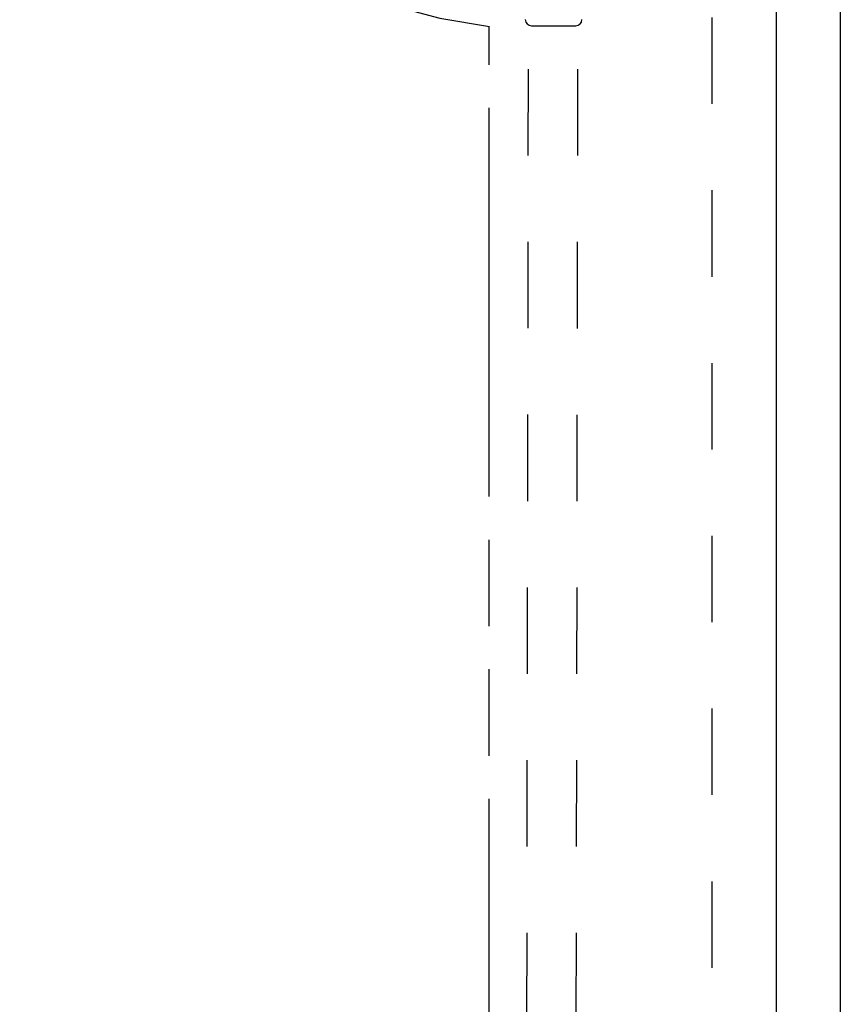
# Model space of a CAD drawing. Header units: inches. Extents: x 0 to 199, y 0 to 129.
# Tile 18 of 43: x 83 to 93, y 25 to 38. Entities that reach past the tile are written whole.
import ezdxf

# ---------------------------------------------------------------- set-up
doc = ezdxf.new("R2010")
doc.units = ezdxf.units.IN
doc.header["$LTSCALE"] = 10.923842
doc.header["$MEASUREMENT"] = 0
doc.linetypes.add('HIDDEN', pattern=[0.2, 0.1, -0.1])
doc.linetypes.add('PHANTOM', pattern=[0.8, 0.45, -0.05, 0.1, -0.05, 0.1, -0.05])
doc.layers.get('0').update_dxf_attribs({"linetype": 'CONTINUOUS'})
for name, color, linetype in [('02___PRT_ALL_AXES', 7, 'CONTINUOUS'), ('AVAILABLE_DOOR_SPACE', 7, 'CONTINUOUS'), ('DEFAULT_2', 8, 'HIDDEN')]:
    doc.layers.add(name, color=color, linetype=linetype)

msp = doc.modelspace()

# ---------------------------------------------------------------- linework, layer by layer
at = {"color": 3, "linetype": 'Continuous'}
for p, q in [((92.983, 6.482), (92.983, 78.274)), ((92.17, 75.524), (92.17, 13.232))]:
    msp.add_line(p, q, dxfattribs=at)
at = {"color": 7, "linetype": 'Continuous'}
msp.add_line((89.078, 37.685), (89.637, 37.685), dxfattribs=at)
for centre, start, end in [((89.078, 37.764), 181, 270), ((89.637, 37.764), 270, 359)]:
    msp.add_arc(centre, 0.0787, start, end, dxfattribs=at)
at = {"layer": '02___PRT_ALL_AXES', "color": 8, "linetype": 'HIDDEN'}
for p, q in [((89.046, 43.691), (88.998, 14.191)), ((89.671, 43.69), (89.623, 14.19))]:
    msp.add_line(p, q, dxfattribs=at)
at = {"layer": 'AVAILABLE_DOOR_SPACE', "color": 4, "linetype": 'PHANTOM'}
msp.add_line((88.545, 14.253), (88.545, 37.677), dxfattribs=at)
msp.add_arc((89.358, 44.378), 6.75, 180, 263.0865, dxfattribs=at)
at = {"layer": 'DEFAULT_2', "color": 8, "linetype": 'HIDDEN'}
msp.add_line((91.358, 74.93), (91.358, 13.826), dxfattribs=at)

doc.saveas('drawing.dxf')
